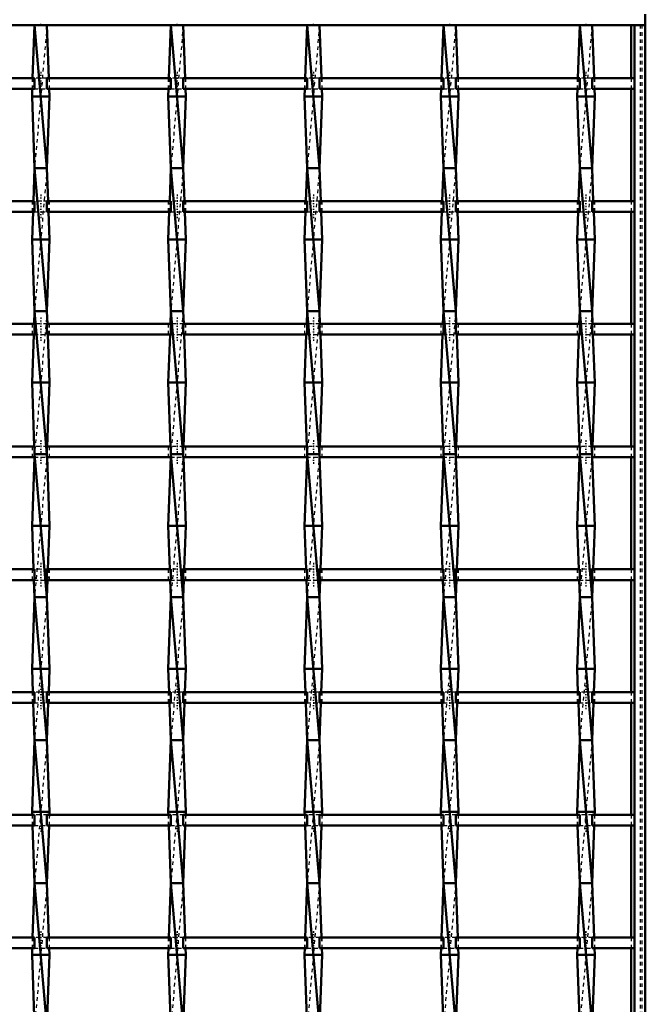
# Model space of a CAD drawing. Header units: millimetres. Extents: x -930 to 585, y -500 to 916.
# Tile 24 of 25: x 375 to 550, y 223 to 498. Entities that reach past the tile are written whole.
import ezdxf

# ---------------------------------------------------------------- set-up
doc = ezdxf.new("R2010")
doc.units = ezdxf.units.MM
doc.linetypes.add('Center', pattern=[1.5, 0.45, -0.5, 0.05, -0.5])
doc.linetypes.add('Dashed', pattern=[2, 1, -1])
for name, color, linetype, lineweight in [('2d ConnectionPoints', 7, 'Continuous', 50), ('AM_0', 7, 'Continuous', 50), ('AM_7', 7, 'Center', 25), ('AM_9', 6, 'Dashed', 25)]:
    doc.layers.add(name, color=color, linetype=linetype, lineweight=lineweight)

# ---------------------------------------------------------------- blocks, each defined once
blk = doc.blocks.new('1_g8ozp0lf184xlao35gukw8rcd________0_in_LSSP33034383111100100035010_4')
at = {"layer": 'AM_0'}
for p, q in [((546.05, 497), (546.05, 482.12)), ((547, 497), (550, 497)), ((547, 497), (547, -497)), ((550, 497), (550, -497)), ((546.05, 479.12), (546.05, 447.79)), ((546.05, 444.79), (546.05, 413.46)), ((546.05, 410.46), (546.05, 379.13)), ((546.05, 376.13), (546.05, 344.8)), ((546.05, 341.8), (546.05, 310.47)), ((546.05, 307.47), (546.05, 276.14)), ((546.05, 273.14), (546.05, 241.81)), ((546.05, 238.81), (546.05, 207.48))]:
    blk.add_line(p, q, dxfattribs=at)
at = {"layer": 'AM_9'}
for p, q in [((548.55, 497), (548.55, -497)), ((548.99, 497), (548.99, -497)), ((546.05, 482.12), (546.05, 479.12)), ((546.05, 447.79), (546.05, 444.79)), ((546.05, 413.46), (546.05, 410.46)), ((546.05, 379.13), (546.05, 376.13)), ((546.05, 344.8), (546.05, 341.8)), ((546.05, 310.47), (546.05, 307.47)), ((546.05, 276.14), (546.05, 273.14)), ((546.05, 241.81), (546.05, 238.81))]:
    blk.add_line(p, q, dxfattribs=at)
blk = doc.blocks.new('27_vxx7q4y6sq1bcpvq0yvm5e4xe________0_in_LSSP33034383111100100035010_4')
at = {"layer": 'AM_0'}
for p, q in [((379.27, 497), (378.73, 482.12)), ((379.27, 497), (382.73, 457)), ((382.73, 497), (379.27, 497)), ((382.73, 497), (383.27, 482.12)), ((378.63, 479.12), (378.55, 477)), ((383.37, 479.12), (383.45, 477)), ((383.45, 477), (378.55, 477)), ((378.55, 477), (379.27, 457)), ((383.45, 477), (382.73, 457)), ((379.27, 457), (378.94, 447.79)), ((382.73, 457), (379.27, 457)), ((379.27, 457), (382.73, 417)), ((382.73, 457), (383.06, 447.79)), ((378.83, 444.79), (378.55, 437)), ((383.17, 444.79), (383.45, 437)), ((383.45, 437), (378.55, 437)), ((378.55, 437), (379.27, 417)), ((383.45, 437), (382.73, 417)), ((379.27, 417), (379.14, 413.46)), ((379.27, 417), (382.73, 377)), ((382.73, 417), (379.27, 417)), ((382.73, 417), (382.86, 413.46)), ((379.03, 410.46), (378.55, 397)), ((382.97, 410.46), (383.45, 397)), ((378.55, 397), (379.19, 379.13)), ((383.45, 397), (378.55, 397)), ((383.45, 397), (382.81, 379.13)), ((379.24, 376.13), (378.55, 357)), ((382.73, 377), (379.27, 377)), ((379.27, 377), (382.73, 337)), ((382.76, 376.13), (383.45, 357)), ((383.45, 357), (378.55, 357)), ((378.55, 357), (378.99, 344.8)), ((383.45, 357), (383.01, 344.8)), ((379.1, 341.8), (379.27, 337)), ((382.9, 341.8), (382.73, 337)), ((379.27, 337), (378.55, 317)), ((379.27, 337), (382.73, 297)), ((382.73, 337), (379.27, 337)), ((382.73, 337), (383.45, 317)), ((383.45, 317), (378.55, 317)), ((378.55, 317), (378.78, 310.47)), ((383.45, 317), (383.22, 310.47)), ((378.89, 307.47), (379.27, 297)), ((383.11, 307.47), (382.73, 297)), ((379.27, 297), (378.55, 277)), ((379.27, 297), (382.73, 257)), ((382.73, 297), (379.27, 297)), ((382.73, 297), (383.45, 277)), ((383.45, 277), (378.55, 277)), ((378.55, 277), (378.58, 276.14)), ((383.45, 277), (383.42, 276.14)), ((378.69, 273.14), (379.27, 257)), ((383.31, 273.14), (382.73, 257)), ((379.27, 257), (378.72, 241.81)), ((379.27, 257), (382.73, 217)), ((382.73, 257), (379.27, 257)), ((382.73, 257), (383.28, 241.81)), ((378.61, 238.81), (378.55, 237)), ((383.45, 237), (378.55, 237)), ((378.55, 237), (379.27, 217)), ((383.45, 237), (382.73, 217)), ((383.39, 238.81), (383.45, 237))]:
    blk.add_line(p, q, dxfattribs=at)
at = {"layer": 'AM_9'}
for p, q in [((382.73, 497), (379.27, 457)), ((378.73, 482.12), (378.63, 479.12)), ((383.27, 482.12), (383.37, 479.12)), ((382.73, 457), (379.27, 417)), ((378.94, 447.79), (378.83, 444.79)), ((383.06, 447.79), (383.17, 444.79)), ((382.73, 417), (379.27, 377)), ((379.14, 413.46), (379.03, 410.46)), ((382.86, 413.46), (382.97, 410.46)), ((379.19, 379.13), (379.27, 377)), ((382.81, 379.13), (382.73, 377)), ((379.27, 377), (379.24, 376.13)), ((382.73, 377), (379.27, 337)), ((382.73, 377), (382.76, 376.13)), ((378.99, 344.8), (379.1, 341.8)), ((383.01, 344.8), (382.9, 341.8)), ((382.73, 337), (379.27, 297)), ((378.78, 310.47), (378.89, 307.47)), ((383.22, 310.47), (383.11, 307.47)), ((382.73, 297), (379.27, 257)), ((378.58, 276.14), (378.69, 273.14)), ((383.42, 276.14), (383.31, 273.14)), ((382.73, 257), (379.27, 217)), ((378.72, 241.81), (378.61, 238.81)), ((383.28, 241.81), (383.39, 238.81))]:
    blk.add_line(p, q, dxfattribs=at)
blk = doc.blocks.new('28_p27slejr0744veiai3urpke9o________0_in_LSSP33034383111100100035010_4')
at = {"layer": 'AM_0'}
for p, q in [((417.37, 497), (416.83, 482.12)), ((417.37, 497), (420.83, 457)), ((420.83, 497), (417.37, 497)), ((420.83, 497), (421.37, 482.12)), ((416.73, 479.12), (416.65, 477)), ((421.47, 479.12), (421.55, 477)), ((421.55, 477), (416.65, 477)), ((416.65, 477), (417.37, 457)), ((421.55, 477), (420.83, 457)), ((417.37, 457), (417.04, 447.79)), ((420.83, 457), (417.37, 457)), ((417.37, 457), (420.83, 417)), ((420.83, 457), (421.16, 447.79)), ((416.93, 444.79), (416.65, 437)), ((421.27, 444.79), (421.55, 437)), ((421.55, 437), (416.65, 437)), ((416.65, 437), (417.37, 417)), ((421.55, 437), (420.83, 417)), ((417.37, 417), (417.24, 413.46)), ((417.37, 417), (420.83, 377)), ((420.83, 417), (417.37, 417)), ((420.83, 417), (420.96, 413.46)), ((417.13, 410.46), (416.65, 397)), ((421.07, 410.46), (421.55, 397)), ((421.55, 397), (416.65, 397)), ((416.65, 397), (417.29, 379.13)), ((421.55, 397), (420.91, 379.13)), ((417.34, 376.13), (416.65, 357)), ((420.83, 377), (417.37, 377)), ((417.37, 377), (420.83, 337)), ((420.86, 376.13), (421.55, 357)), ((421.55, 357), (416.65, 357)), ((416.65, 357), (417.09, 344.8)), ((421.55, 357), (421.11, 344.8)), ((417.2, 341.8), (417.37, 337)), ((421, 341.8), (420.83, 337)), ((417.37, 337), (416.65, 317)), ((417.37, 337), (420.83, 297)), ((420.83, 337), (417.37, 337)), ((420.83, 337), (421.55, 317)), ((421.55, 317), (416.65, 317)), ((416.65, 317), (416.88, 310.47)), ((421.55, 317), (421.32, 310.47)), ((416.99, 307.47), (417.37, 297)), ((421.21, 307.47), (420.83, 297)), ((417.37, 297), (416.65, 277)), ((420.83, 297), (417.37, 297)), ((417.37, 297), (420.83, 257)), ((420.83, 297), (421.55, 277)), ((416.65, 277), (416.68, 276.14)), ((421.55, 277), (416.65, 277)), ((421.55, 277), (421.52, 276.14)), ((416.79, 273.14), (417.37, 257)), ((421.41, 273.14), (420.83, 257)), ((417.37, 257), (416.82, 241.81)), ((417.37, 257), (420.83, 217)), ((420.83, 257), (417.37, 257)), ((420.83, 257), (421.38, 241.81)), ((416.71, 238.81), (416.65, 237)), ((421.55, 237), (416.65, 237)), ((416.65, 237), (417.37, 217)), ((421.55, 237), (420.83, 217)), ((421.49, 238.81), (421.55, 237))]:
    blk.add_line(p, q, dxfattribs=at)
at = {"layer": 'AM_9'}
for p, q in [((420.83, 497), (417.37, 457)), ((416.83, 482.12), (416.73, 479.12)), ((421.37, 482.12), (421.47, 479.12)), ((420.83, 457), (417.37, 417)), ((417.04, 447.79), (416.93, 444.79)), ((421.16, 447.79), (421.27, 444.79)), ((420.83, 417), (417.37, 377)), ((417.24, 413.46), (417.13, 410.46)), ((420.96, 413.46), (421.07, 410.46)), ((417.29, 379.13), (417.37, 377)), ((420.91, 379.13), (420.83, 377)), ((417.37, 377), (417.34, 376.13)), ((420.83, 377), (417.37, 337)), ((420.83, 377), (420.86, 376.13)), ((417.09, 344.8), (417.2, 341.8)), ((421.11, 344.8), (421, 341.8)), ((420.83, 337), (417.37, 297)), ((416.88, 310.47), (416.99, 307.47)), ((421.32, 310.47), (421.21, 307.47)), ((420.83, 297), (417.37, 257)), ((416.68, 276.14), (416.79, 273.14)), ((421.52, 276.14), (421.41, 273.14)), ((420.83, 257), (417.37, 217)), ((416.82, 241.81), (416.71, 238.81)), ((421.38, 241.81), (421.49, 238.81))]:
    blk.add_line(p, q, dxfattribs=at)
blk = doc.blocks.new('29_1i5g5ihsrwl8l5e2gy8ub8ekg________0_in_LSSP33034383111100100035010_4')
at = {"layer": 'AM_0'}
for p, q in [((455.47, 497), (454.93, 482.12)), ((455.47, 497), (458.93, 457)), ((458.93, 497), (455.47, 497)), ((458.93, 497), (459.47, 482.12)), ((454.83, 479.12), (454.75, 477)), ((459.57, 479.12), (459.65, 477)), ((459.65, 477), (454.75, 477)), ((454.75, 477), (455.47, 457)), ((459.65, 477), (458.93, 457)), ((455.47, 457), (455.14, 447.79)), ((458.93, 457), (455.47, 457)), ((455.47, 457), (458.93, 417)), ((458.93, 457), (459.26, 447.79)), ((455.03, 444.79), (454.75, 437)), ((459.37, 444.79), (459.65, 437)), ((459.65, 437), (454.75, 437)), ((454.75, 437), (455.47, 417)), ((459.65, 437), (458.93, 417)), ((455.47, 417), (455.34, 413.46)), ((455.47, 417), (458.93, 377)), ((458.93, 417), (455.47, 417)), ((458.93, 417), (459.06, 413.46)), ((455.23, 410.46), (454.75, 397)), ((459.17, 410.46), (459.65, 397)), ((459.65, 397), (454.75, 397)), ((454.75, 397), (455.39, 379.13)), ((459.65, 397), (459.01, 379.13)), ((455.44, 376.13), (454.75, 357)), ((458.93, 377), (455.47, 377)), ((455.47, 377), (458.93, 337)), ((458.96, 376.13), (459.65, 357)), ((459.65, 357), (454.75, 357)), ((454.75, 357), (455.19, 344.8)), ((459.65, 357), (459.21, 344.8)), ((455.3, 341.8), (455.47, 337)), ((459.1, 341.8), (458.93, 337)), ((455.47, 337), (454.75, 317)), ((455.47, 337), (458.93, 297)), ((458.93, 337), (455.47, 337)), ((458.93, 337), (459.65, 317)), ((459.65, 317), (454.75, 317)), ((454.75, 317), (454.98, 310.47)), ((459.65, 317), (459.42, 310.47)), ((455.09, 307.47), (455.47, 297)), ((459.31, 307.47), (458.93, 297)), ((455.47, 297), (454.75, 277)), ((455.47, 297), (458.93, 257)), ((458.93, 297), (455.47, 297)), ((458.93, 297), (459.65, 277)), ((459.65, 277), (454.75, 277)), ((454.75, 277), (454.78, 276.14)), ((459.65, 277), (459.62, 276.14)), ((454.89, 273.14), (455.47, 257)), ((459.51, 273.14), (458.93, 257)), ((455.47, 257), (454.92, 241.81)), ((455.47, 257), (458.93, 217)), ((458.93, 257), (455.47, 257)), ((458.93, 257), (459.48, 241.81)), ((454.81, 238.81), (454.75, 237)), ((459.65, 237), (454.75, 237)), ((454.75, 237), (455.47, 217)), ((459.65, 237), (458.93, 217)), ((459.59, 238.81), (459.65, 237))]:
    blk.add_line(p, q, dxfattribs=at)
at = {"layer": 'AM_9'}
for p, q in [((458.93, 497), (455.47, 457)), ((454.93, 482.12), (454.83, 479.12)), ((459.47, 482.12), (459.57, 479.12)), ((458.93, 457), (455.47, 417)), ((455.14, 447.79), (455.03, 444.79)), ((459.26, 447.79), (459.37, 444.79)), ((458.93, 417), (455.47, 377)), ((455.34, 413.46), (455.23, 410.46)), ((459.06, 413.46), (459.17, 410.46)), ((455.39, 379.13), (455.47, 377)), ((459.01, 379.13), (458.93, 377)), ((455.47, 377), (455.44, 376.13)), ((458.93, 377), (455.47, 337)), ((458.93, 377), (458.96, 376.13)), ((455.19, 344.8), (455.3, 341.8)), ((459.21, 344.8), (459.1, 341.8)), ((458.93, 337), (455.47, 297)), ((454.98, 310.47), (455.09, 307.47)), ((459.42, 310.47), (459.31, 307.47)), ((458.93, 297), (455.47, 257)), ((454.78, 276.14), (454.89, 273.14)), ((459.62, 276.14), (459.51, 273.14)), ((458.93, 257), (455.47, 217)), ((454.92, 241.81), (454.81, 238.81)), ((459.48, 241.81), (459.59, 238.81))]:
    blk.add_line(p, q, dxfattribs=at)
blk = doc.blocks.new('30_breldwmwekmn42dbxgkdr3cyi________0_in_LSSP33034383111100100035010_4')
at = {"layer": 'AM_0'}
for p, q in [((493.57, 497), (493.03, 482.12)), ((493.57, 497), (497.03, 457)), ((497.03, 497), (493.57, 497)), ((497.03, 497), (497.57, 482.12)), ((492.93, 479.12), (492.85, 477)), ((497.67, 479.12), (497.75, 477)), ((497.75, 477), (492.85, 477)), ((492.85, 477), (493.57, 457)), ((497.75, 477), (497.03, 457)), ((493.57, 457), (493.24, 447.79)), ((497.03, 457), (493.57, 457)), ((493.57, 457), (497.03, 417)), ((497.03, 457), (497.36, 447.79)), ((493.13, 444.79), (492.85, 437)), ((497.47, 444.79), (497.75, 437)), ((497.75, 437), (492.85, 437)), ((492.85, 437), (493.57, 417)), ((497.75, 437), (497.03, 417)), ((493.57, 417), (493.44, 413.46)), ((493.57, 417), (497.03, 377)), ((497.03, 417), (493.57, 417)), ((497.03, 417), (497.16, 413.46)), ((493.33, 410.46), (492.85, 397)), ((497.27, 410.46), (497.75, 397)), ((497.75, 397), (492.85, 397)), ((492.85, 397), (493.49, 379.13)), ((497.75, 397), (497.11, 379.13)), ((493.54, 376.13), (492.85, 357)), ((493.57, 377), (497.03, 337)), ((497.03, 377), (493.57, 377)), ((497.06, 376.13), (497.75, 357)), ((497.75, 357), (492.85, 357)), ((492.85, 357), (493.29, 344.8)), ((497.75, 357), (497.31, 344.8)), ((493.4, 341.8), (493.57, 337)), ((497.2, 341.8), (497.03, 337)), ((493.57, 337), (492.85, 317)), ((497.03, 337), (493.57, 337)), ((493.57, 337), (497.03, 297)), ((497.03, 337), (497.75, 317)), ((497.75, 317), (492.85, 317)), ((492.85, 317), (493.08, 310.47)), ((497.75, 317), (497.52, 310.47)), ((493.19, 307.47), (493.57, 297)), ((497.41, 307.47), (497.03, 297)), ((493.57, 297), (492.85, 277)), ((493.57, 297), (497.03, 257)), ((497.03, 297), (493.57, 297)), ((497.03, 297), (497.75, 277)), ((497.75, 277), (492.85, 277)), ((492.85, 277), (492.88, 276.14)), ((497.75, 277), (497.72, 276.14)), ((492.99, 273.14), (493.57, 257)), ((497.61, 273.14), (497.03, 257)), ((493.57, 257), (493.02, 241.81)), ((493.57, 257), (497.03, 217)), ((497.03, 257), (493.57, 257)), ((497.03, 257), (497.58, 241.81)), ((492.91, 238.81), (492.85, 237)), ((497.75, 237), (492.85, 237)), ((492.85, 237), (493.57, 217)), ((497.75, 237), (497.03, 217)), ((497.69, 238.81), (497.75, 237))]:
    blk.add_line(p, q, dxfattribs=at)
at = {"layer": 'AM_9'}
for p, q in [((497.03, 497), (493.57, 457)), ((493.03, 482.12), (492.93, 479.12)), ((497.57, 482.12), (497.67, 479.12)), ((497.03, 457), (493.57, 417)), ((493.24, 447.79), (493.13, 444.79)), ((497.36, 447.79), (497.47, 444.79)), ((497.03, 417), (493.57, 377)), ((493.44, 413.46), (493.33, 410.46)), ((497.16, 413.46), (497.27, 410.46)), ((493.49, 379.13), (493.57, 377)), ((497.11, 379.13), (497.03, 377)), ((493.57, 377), (493.54, 376.13)), ((497.03, 377), (493.57, 337)), ((497.03, 377), (497.06, 376.13)), ((493.29, 344.8), (493.4, 341.8)), ((497.31, 344.8), (497.2, 341.8)), ((497.03, 337), (493.57, 297)), ((493.08, 310.47), (493.19, 307.47)), ((497.52, 310.47), (497.41, 307.47)), ((497.03, 297), (493.57, 257)), ((492.88, 276.14), (492.99, 273.14)), ((497.72, 276.14), (497.61, 273.14)), ((497.03, 257), (493.57, 217)), ((493.02, 241.81), (492.91, 238.81)), ((497.58, 241.81), (497.69, 238.81))]:
    blk.add_line(p, q, dxfattribs=at)
blk = doc.blocks.new('31_upabqenvw2c4eyhie7o1hod5o________0_in_LSSP33034383111100100035010_4')
at = {"layer": 'AM_0'}
for p, q in [((531.67, 497), (531.13, 482.12)), ((531.67, 497), (535.13, 457)), ((535.13, 497), (531.67, 497)), ((535.13, 497), (535.67, 482.12)), ((531.03, 479.12), (530.95, 477)), ((535.77, 479.12), (535.85, 477)), ((535.85, 477), (530.95, 477)), ((530.95, 477), (531.67, 457)), ((535.85, 477), (535.13, 457)), ((531.67, 457), (531.34, 447.79)), ((535.13, 457), (531.67, 457)), ((531.67, 457), (535.13, 417)), ((535.13, 457), (535.46, 447.79)), ((531.23, 444.79), (530.95, 437)), ((535.57, 444.79), (535.85, 437)), ((530.95, 437), (531.67, 417)), ((535.85, 437), (530.95, 437)), ((535.85, 437), (535.13, 417)), ((531.67, 417), (531.54, 413.46)), ((531.67, 417), (535.13, 377)), ((535.13, 417), (531.67, 417)), ((535.13, 417), (535.26, 413.46)), ((531.43, 410.46), (530.95, 397)), ((535.37, 410.46), (535.85, 397)), ((535.85, 397), (530.95, 397)), ((530.95, 397), (531.59, 379.13)), ((535.85, 397), (535.21, 379.13)), ((531.64, 376.13), (530.95, 357)), ((535.13, 377), (531.67, 377)), ((531.67, 377), (535.13, 337)), ((535.16, 376.13), (535.85, 357)), ((535.85, 357), (530.95, 357)), ((530.95, 357), (531.39, 344.8)), ((535.85, 357), (535.41, 344.8)), ((531.5, 341.8), (531.67, 337)), ((535.3, 341.8), (535.13, 337)), ((531.67, 337), (530.95, 317)), ((535.13, 337), (531.67, 337)), ((531.67, 337), (535.13, 297)), ((535.13, 337), (535.85, 317)), ((535.85, 317), (530.95, 317)), ((530.95, 317), (531.18, 310.47)), ((535.85, 317), (535.62, 310.47)), ((531.29, 307.47), (531.67, 297)), ((535.51, 307.47), (535.13, 297)), ((531.67, 297), (530.95, 277)), ((531.67, 297), (535.13, 257)), ((535.13, 297), (531.67, 297)), ((535.13, 297), (535.85, 277)), ((535.85, 277), (530.95, 277)), ((530.95, 277), (530.98, 276.14)), ((535.85, 277), (535.82, 276.14)), ((531.09, 273.14), (531.67, 257)), ((535.71, 273.14), (535.13, 257)), ((531.67, 257), (531.12, 241.81)), ((531.67, 257), (535.13, 217)), ((535.13, 257), (531.67, 257)), ((535.13, 257), (535.68, 241.81)), ((531.01, 238.81), (530.95, 237)), ((535.85, 237), (530.95, 237)), ((530.95, 237), (531.67, 217)), ((535.85, 237), (535.13, 217)), ((535.79, 238.81), (535.85, 237))]:
    blk.add_line(p, q, dxfattribs=at)
at = {"layer": 'AM_9'}
for p, q in [((535.13, 497), (531.67, 457)), ((531.13, 482.12), (531.03, 479.12)), ((535.67, 482.12), (535.77, 479.12)), ((535.13, 457), (531.67, 417)), ((531.34, 447.79), (531.23, 444.79)), ((535.46, 447.79), (535.57, 444.79)), ((535.13, 417), (531.67, 377)), ((531.54, 413.46), (531.43, 410.46)), ((535.26, 413.46), (535.37, 410.46)), ((531.59, 379.13), (531.67, 377)), ((535.21, 379.13), (535.13, 377)), ((531.67, 377), (531.64, 376.13)), ((535.13, 377), (531.67, 337)), ((535.13, 377), (535.16, 376.13)), ((531.39, 344.8), (531.5, 341.8)), ((535.41, 344.8), (535.3, 341.8)), ((535.13, 337), (531.67, 297)), ((531.18, 310.47), (531.29, 307.47)), ((535.62, 310.47), (535.51, 307.47)), ((535.13, 297), (531.67, 257)), ((530.98, 276.14), (531.09, 273.14)), ((535.82, 276.14), (535.71, 273.14)), ((535.13, 257), (531.67, 217)), ((531.12, 241.81), (531.01, 238.81)), ((535.68, 241.81), (535.79, 238.81))]:
    blk.add_line(p, q, dxfattribs=at)
blk = doc.blocks.new('32_2phszk1dcc5vik074ybuvkhwj________0_in_LSSP33034383111100100035010_4')
at = {"layer": 'AM_0'}
for p, q in [((550, 497), (550, 500)), ((-550, 497), (550, 497))]:
    blk.add_line(p, q, dxfattribs=at)
blk = doc.blocks.new('54_vf8na8lgk0d1rgsrbecfayage________0_in_LSSP33034383111100100035010_4')
at = {"layer": 'AM_0'}
for p, q in [((379.27, 241.81), (344.63, 241.81)), ((379.27, 241.81), (379.27, 238.81)), ((382.73, 238.81), (382.73, 241.81)), ((417.37, 241.81), (382.73, 241.81)), ((417.37, 241.81), (417.37, 238.81)), ((420.83, 238.81), (420.83, 241.81)), ((455.47, 241.81), (420.83, 241.81)), ((455.47, 241.81), (455.47, 238.81)), ((458.93, 238.81), (458.93, 241.81)), ((493.57, 241.81), (458.93, 241.81)), ((493.57, 241.81), (493.57, 238.81)), ((497.03, 238.81), (497.03, 241.81)), ((531.67, 241.81), (497.03, 241.81)), ((531.67, 241.81), (531.67, 238.81)), ((535.13, 238.81), (535.13, 241.81)), ((547, 241.81), (535.13, 241.81)), ((547, 241.81), (547, 238.81)), ((379.27, 238.81), (344.63, 238.81)), ((417.37, 238.81), (382.73, 238.81)), ((455.47, 238.81), (420.83, 238.81)), ((493.57, 238.81), (458.93, 238.81)), ((531.67, 238.81), (497.03, 238.81)), ((547, 238.81), (535.13, 238.81))]:
    blk.add_line(p, q, dxfattribs=at)
at = {"layer": 'AM_7'}
for p, q in [((381, 243.61), (381, 237.01)), ((419.1, 243.61), (419.1, 237.01)), ((457.2, 243.61), (457.2, 237.01)), ((495.3, 243.61), (495.3, 237.01)), ((533.4, 243.61), (533.4, 237.01))]:
    blk.add_line(p, q, dxfattribs=at)
at = {"layer": 'AM_9'}
for p, q in [((378.55, 241.81), (378.55, 238.81)), ((382.73, 241.81), (379.27, 241.81)), ((383.45, 238.81), (383.45, 241.81)), ((416.65, 241.81), (416.65, 238.81)), ((420.83, 241.81), (417.37, 241.81)), ((421.55, 238.81), (421.55, 241.81)), ((454.75, 241.81), (454.75, 238.81)), ((458.93, 241.81), (455.47, 241.81)), ((459.65, 238.81), (459.65, 241.81)), ((492.85, 241.81), (492.85, 238.81)), ((497.03, 241.81), (493.57, 241.81)), ((497.75, 238.81), (497.75, 241.81)), ((530.95, 241.81), (530.95, 238.81)), ((535.13, 241.81), (531.67, 241.81)), ((535.85, 238.81), (535.85, 241.81)), ((379.27, 238.81), (382.73, 238.81)), ((417.37, 238.81), (420.83, 238.81)), ((455.47, 238.81), (458.93, 238.81)), ((493.57, 238.81), (497.03, 238.81)), ((531.67, 238.81), (535.13, 238.81))]:
    blk.add_line(p, q, dxfattribs=at)
blk = doc.blocks.new('55_hle4jpfxhl8evtso2hcinc1vc________0_in_LSSP33034383111100100035010_4')
at = {"layer": 'AM_0'}
for p, q in [((379.27, 276.14), (344.63, 276.14)), ((379.27, 276.14), (379.27, 273.14)), ((417.37, 276.14), (382.73, 276.14)), ((382.73, 273.14), (382.73, 276.14)), ((417.37, 276.14), (417.37, 273.14)), ((420.83, 273.14), (420.83, 276.14)), ((455.47, 276.14), (420.83, 276.14)), ((455.47, 276.14), (455.47, 273.14)), ((458.93, 273.14), (458.93, 276.14)), ((493.57, 276.14), (458.93, 276.14)), ((493.57, 276.14), (493.57, 273.14)), ((497.03, 273.14), (497.03, 276.14)), ((531.67, 276.14), (497.03, 276.14)), ((531.67, 276.14), (531.67, 273.14)), ((535.13, 273.14), (535.13, 276.14)), ((547, 276.14), (535.13, 276.14)), ((547, 276.14), (547, 273.14)), ((379.27, 273.14), (344.63, 273.14)), ((417.37, 273.14), (382.73, 273.14)), ((455.47, 273.14), (420.83, 273.14)), ((493.57, 273.14), (458.93, 273.14)), ((531.67, 273.14), (497.03, 273.14)), ((547, 273.14), (535.13, 273.14))]:
    blk.add_line(p, q, dxfattribs=at)
at = {"layer": 'AM_7'}
for p, q in [((381, 277.94), (381, 271.34)), ((419.1, 277.94), (419.1, 271.34)), ((457.2, 277.94), (457.2, 271.34)), ((495.3, 277.94), (495.3, 271.34)), ((533.4, 277.94), (533.4, 271.34))]:
    blk.add_line(p, q, dxfattribs=at)
at = {"layer": 'AM_9'}
for p, q in [((378.55, 276.14), (378.55, 273.14)), ((382.73, 276.14), (379.27, 276.14)), ((383.45, 273.14), (383.45, 276.14)), ((416.65, 276.14), (416.65, 273.14)), ((420.83, 276.14), (417.37, 276.14)), ((421.55, 273.14), (421.55, 276.14)), ((454.75, 276.14), (454.75, 273.14)), ((458.93, 276.14), (455.47, 276.14)), ((459.65, 273.14), (459.65, 276.14)), ((492.85, 276.14), (492.85, 273.14)), ((497.03, 276.14), (493.57, 276.14)), ((497.75, 273.14), (497.75, 276.14)), ((530.95, 276.14), (530.95, 273.14)), ((535.13, 276.14), (531.67, 276.14)), ((535.85, 273.14), (535.85, 276.14)), ((379.27, 273.14), (382.73, 273.14)), ((417.37, 273.14), (420.83, 273.14)), ((455.47, 273.14), (458.93, 273.14)), ((493.57, 273.14), (497.03, 273.14)), ((531.67, 273.14), (535.13, 273.14))]:
    blk.add_line(p, q, dxfattribs=at)
blk = doc.blocks.new('56_yv5b0ekjlxzf10hxxgjggr2qr________0_in_LSSP33034383111100100035010_4')
at = {"layer": 'AM_0'}
for p, q in [((379.27, 310.47), (344.63, 310.47)), ((379.27, 310.47), (379.27, 307.47)), ((417.37, 310.47), (382.73, 310.47)), ((382.73, 307.47), (382.73, 310.47)), ((417.37, 310.47), (417.37, 307.47)), ((420.83, 307.47), (420.83, 310.47)), ((455.47, 310.47), (420.83, 310.47)), ((455.47, 310.47), (455.47, 307.47)), ((458.93, 307.47), (458.93, 310.47)), ((493.57, 310.47), (458.93, 310.47)), ((493.57, 310.47), (493.57, 307.47)), ((497.03, 307.47), (497.03, 310.47)), ((531.67, 310.47), (497.03, 310.47)), ((531.67, 310.47), (531.67, 307.47)), ((547, 310.47), (535.13, 310.47)), ((535.13, 307.47), (535.13, 310.47)), ((547, 310.47), (547, 307.47)), ((379.27, 307.47), (344.63, 307.47)), ((417.37, 307.47), (382.73, 307.47)), ((455.47, 307.47), (420.83, 307.47)), ((493.57, 307.47), (458.93, 307.47)), ((531.67, 307.47), (497.03, 307.47)), ((547, 307.47), (535.13, 307.47))]:
    blk.add_line(p, q, dxfattribs=at)
at = {"layer": 'AM_7'}
for p, q in [((381, 312.27), (381, 305.67)), ((419.1, 312.27), (419.1, 305.67)), ((457.2, 312.27), (457.2, 305.67)), ((495.3, 312.27), (495.3, 305.67)), ((533.4, 312.27), (533.4, 305.67))]:
    blk.add_line(p, q, dxfattribs=at)
at = {"layer": 'AM_9'}
for p, q in [((378.55, 310.47), (378.55, 307.47)), ((382.73, 310.47), (379.27, 310.47)), ((383.45, 307.47), (383.45, 310.47)), ((416.65, 310.47), (416.65, 307.47)), ((420.83, 310.47), (417.37, 310.47)), ((421.55, 307.47), (421.55, 310.47)), ((454.75, 310.47), (454.75, 307.47)), ((458.93, 310.47), (455.47, 310.47)), ((459.65, 307.47), (459.65, 310.47)), ((492.85, 310.47), (492.85, 307.47)), ((497.03, 310.47), (493.57, 310.47)), ((497.75, 307.47), (497.75, 310.47)), ((530.95, 310.47), (530.95, 307.47)), ((535.13, 310.47), (531.67, 310.47)), ((535.85, 307.47), (535.85, 310.47)), ((379.27, 307.47), (382.73, 307.47)), ((417.37, 307.47), (420.83, 307.47)), ((455.47, 307.47), (458.93, 307.47)), ((493.57, 307.47), (497.03, 307.47)), ((531.67, 307.47), (535.13, 307.47))]:
    blk.add_line(p, q, dxfattribs=at)
blk = doc.blocks.new('57_3hhv76kzri4b4f2m5fw40jn2d________0_in_LSSP33034383111100100035010_4')
at = {"layer": 'AM_0'}
for p, q in [((379.27, 344.8), (344.63, 344.8)), ((379.27, 344.8), (379.27, 341.8)), ((382.73, 341.8), (382.73, 344.8)), ((417.37, 344.8), (382.73, 344.8)), ((417.37, 344.8), (417.37, 341.8)), ((420.83, 341.8), (420.83, 344.8)), ((455.47, 344.8), (420.83, 344.8)), ((455.47, 344.8), (455.47, 341.8)), ((458.93, 341.8), (458.93, 344.8)), ((493.57, 344.8), (458.93, 344.8)), ((493.57, 344.8), (493.57, 341.8)), ((497.03, 341.8), (497.03, 344.8)), ((531.67, 344.8), (497.03, 344.8)), ((531.67, 344.8), (531.67, 341.8)), ((535.13, 341.8), (535.13, 344.8)), ((547, 344.8), (535.13, 344.8)), ((547, 344.8), (547, 341.8)), ((379.27, 341.8), (344.63, 341.8)), ((417.37, 341.8), (382.73, 341.8)), ((455.47, 341.8), (420.83, 341.8)), ((493.57, 341.8), (458.93, 341.8)), ((531.67, 341.8), (497.03, 341.8)), ((547, 341.8), (535.13, 341.8))]:
    blk.add_line(p, q, dxfattribs=at)
at = {"layer": 'AM_7'}
for p, q in [((381, 346.6), (381, 340)), ((419.1, 346.6), (419.1, 340)), ((457.2, 346.6), (457.2, 340)), ((495.3, 346.6), (495.3, 340)), ((533.4, 346.6), (533.4, 340))]:
    blk.add_line(p, q, dxfattribs=at)
at = {"layer": 'AM_9'}
for p, q in [((378.55, 344.8), (378.55, 341.8)), ((382.73, 344.8), (379.27, 344.8)), ((383.45, 341.8), (383.45, 344.8)), ((416.65, 344.8), (416.65, 341.8)), ((420.83, 344.8), (417.37, 344.8)), ((421.55, 341.8), (421.55, 344.8)), ((454.75, 344.8), (454.75, 341.8)), ((458.93, 344.8), (455.47, 344.8)), ((459.65, 341.8), (459.65, 344.8)), ((492.85, 344.8), (492.85, 341.8)), ((497.03, 344.8), (493.57, 344.8)), ((497.75, 341.8), (497.75, 344.8)), ((530.95, 344.8), (530.95, 341.8)), ((535.13, 344.8), (531.67, 344.8)), ((535.85, 341.8), (535.85, 344.8)), ((379.27, 341.8), (382.73, 341.8)), ((417.37, 341.8), (420.83, 341.8)), ((455.47, 341.8), (458.93, 341.8)), ((493.57, 341.8), (497.03, 341.8)), ((531.67, 341.8), (535.13, 341.8))]:
    blk.add_line(p, q, dxfattribs=at)
blk = doc.blocks.new('58_ou17ydzxged9xzix0r3f7mrch________0_in_LSSP33034383111100100035010_4')
at = {"layer": 'AM_0'}
for p, q in [((379.27, 379.13), (344.63, 379.13)), ((379.27, 379.13), (379.27, 376.13)), ((382.73, 376.13), (382.73, 379.13)), ((417.37, 379.13), (382.73, 379.13)), ((417.37, 379.13), (417.37, 376.13)), ((420.83, 376.13), (420.83, 379.13)), ((455.47, 379.13), (420.83, 379.13)), ((455.47, 379.13), (455.47, 376.13)), ((458.93, 376.13), (458.93, 379.13)), ((493.57, 379.13), (458.93, 379.13)), ((493.57, 379.13), (493.57, 376.13)), ((497.03, 376.13), (497.03, 379.13)), ((531.67, 379.13), (497.03, 379.13)), ((531.67, 379.13), (531.67, 376.13)), ((547, 379.13), (535.13, 379.13)), ((535.13, 376.13), (535.13, 379.13)), ((547, 379.13), (547, 376.13)), ((379.27, 376.13), (344.63, 376.13)), ((417.37, 376.13), (382.73, 376.13)), ((455.47, 376.13), (420.83, 376.13)), ((493.57, 376.13), (458.93, 376.13)), ((531.67, 376.13), (497.03, 376.13)), ((547, 376.13), (535.13, 376.13))]:
    blk.add_line(p, q, dxfattribs=at)
at = {"layer": 'AM_7'}
for p, q in [((381, 380.93), (381, 374.33)), ((419.1, 380.93), (419.1, 374.33)), ((457.2, 380.93), (457.2, 374.33)), ((495.3, 380.93), (495.3, 374.33)), ((533.4, 380.93), (533.4, 374.33))]:
    blk.add_line(p, q, dxfattribs=at)
at = {"layer": 'AM_9'}
for p, q in [((378.55, 379.13), (378.55, 376.13)), ((382.73, 379.13), (379.27, 379.13)), ((383.45, 376.13), (383.45, 379.13)), ((416.65, 379.13), (416.65, 376.13)), ((420.83, 379.13), (417.37, 379.13)), ((421.55, 376.13), (421.55, 379.13)), ((454.75, 379.13), (454.75, 376.13)), ((458.93, 379.13), (455.47, 379.13)), ((459.65, 376.13), (459.65, 379.13)), ((492.85, 379.13), (492.85, 376.13)), ((497.03, 379.13), (493.57, 379.13)), ((497.75, 376.13), (497.75, 379.13)), ((530.95, 379.13), (530.95, 376.13)), ((535.13, 379.13), (531.67, 379.13)), ((535.85, 376.13), (535.85, 379.13)), ((379.24, 376.13), (382.76, 376.13)), ((417.34, 376.13), (420.86, 376.13)), ((455.44, 376.13), (458.96, 376.13)), ((493.54, 376.13), (497.06, 376.13)), ((531.64, 376.13), (535.16, 376.13))]:
    blk.add_line(p, q, dxfattribs=at)
blk = doc.blocks.new('59_czepr7hr9q1t83fpww706bpbk________0_in_LSSP33034383111100100035010_4')
at = {"layer": 'AM_0'}
for p, q in [((379.27, 413.46), (344.63, 413.46)), ((379.27, 413.46), (379.27, 410.46)), ((382.73, 410.46), (382.73, 413.46)), ((417.37, 413.46), (382.73, 413.46)), ((417.37, 413.46), (417.37, 410.46)), ((420.83, 410.46), (420.83, 413.46)), ((455.47, 413.46), (420.83, 413.46)), ((455.47, 413.46), (455.47, 410.46)), ((458.93, 410.46), (458.93, 413.46)), ((493.57, 413.46), (458.93, 413.46)), ((493.57, 413.46), (493.57, 410.46)), ((497.03, 410.46), (497.03, 413.46)), ((531.67, 413.46), (497.03, 413.46)), ((531.67, 413.46), (531.67, 410.46)), ((547, 413.46), (535.13, 413.46)), ((535.13, 410.46), (535.13, 413.46)), ((547, 413.46), (547, 410.46)), ((379.27, 410.46), (344.63, 410.46)), ((417.37, 410.46), (382.73, 410.46)), ((455.47, 410.46), (420.83, 410.46)), ((493.57, 410.46), (458.93, 410.46)), ((531.67, 410.46), (497.03, 410.46)), ((547, 410.46), (535.13, 410.46))]:
    blk.add_line(p, q, dxfattribs=at)
at = {"layer": 'AM_7'}
for p, q in [((381, 415.26), (381, 408.66)), ((419.1, 415.26), (419.1, 408.66)), ((457.2, 415.26), (457.2, 408.66)), ((495.3, 415.26), (495.3, 408.66)), ((533.4, 415.26), (533.4, 408.66))]:
    blk.add_line(p, q, dxfattribs=at)
at = {"layer": 'AM_9'}
for p, q in [((378.55, 413.46), (378.55, 410.46)), ((382.73, 413.46), (379.27, 413.46)), ((383.45, 410.46), (383.45, 413.46)), ((416.65, 413.46), (416.65, 410.46)), ((420.83, 413.46), (417.37, 413.46)), ((421.55, 410.46), (421.55, 413.46)), ((454.75, 413.46), (454.75, 410.46)), ((458.93, 413.46), (455.47, 413.46)), ((459.65, 410.46), (459.65, 413.46)), ((492.85, 413.46), (492.85, 410.46)), ((497.03, 413.46), (493.57, 413.46)), ((497.75, 410.46), (497.75, 413.46)), ((530.95, 413.46), (530.95, 410.46)), ((535.13, 413.46), (531.67, 413.46)), ((535.85, 410.46), (535.85, 413.46)), ((379.27, 410.46), (382.73, 410.46)), ((417.37, 410.46), (420.83, 410.46)), ((455.47, 410.46), (458.93, 410.46)), ((493.57, 410.46), (497.03, 410.46)), ((531.67, 410.46), (535.13, 410.46))]:
    blk.add_line(p, q, dxfattribs=at)
blk = doc.blocks.new('60_ehq1y13ohyeh3tkk9w1g6s0ni________0_in_LSSP33034383111100100035010_4')
at = {"layer": 'AM_0'}
for p, q in [((379.27, 447.79), (344.63, 447.79)), ((379.27, 447.79), (379.27, 444.79)), ((382.73, 444.79), (382.73, 447.79)), ((417.37, 447.79), (382.73, 447.79)), ((417.37, 447.79), (417.37, 444.79)), ((420.83, 444.79), (420.83, 447.79)), ((455.47, 447.79), (420.83, 447.79)), ((455.47, 447.79), (455.47, 444.79)), ((458.93, 444.79), (458.93, 447.79)), ((493.57, 447.79), (458.93, 447.79)), ((493.57, 447.79), (493.57, 444.79)), ((497.03, 444.79), (497.03, 447.79)), ((531.67, 447.79), (497.03, 447.79)), ((531.67, 447.79), (531.67, 444.79)), ((535.13, 444.79), (535.13, 447.79)), ((547, 447.79), (535.13, 447.79)), ((547, 447.79), (547, 444.79)), ((379.27, 444.79), (344.63, 444.79)), ((417.37, 444.79), (382.73, 444.79)), ((455.47, 444.79), (420.83, 444.79)), ((493.57, 444.79), (458.93, 444.79)), ((531.67, 444.79), (497.03, 444.79)), ((547, 444.79), (535.13, 444.79))]:
    blk.add_line(p, q, dxfattribs=at)
at = {"layer": 'AM_7'}
for p, q in [((381, 449.59), (381, 442.99)), ((419.1, 449.59), (419.1, 442.99)), ((457.2, 449.59), (457.2, 442.99)), ((495.3, 449.59), (495.3, 442.99)), ((533.4, 449.59), (533.4, 442.99))]:
    blk.add_line(p, q, dxfattribs=at)
at = {"layer": 'AM_9'}
for p, q in [((378.55, 447.79), (378.55, 444.79)), ((382.73, 447.79), (379.27, 447.79)), ((383.45, 444.79), (383.45, 447.79)), ((416.65, 447.79), (416.65, 444.79)), ((420.83, 447.79), (417.37, 447.79)), ((421.55, 444.79), (421.55, 447.79)), ((454.75, 447.79), (454.75, 444.79)), ((458.93, 447.79), (455.47, 447.79)), ((459.65, 444.79), (459.65, 447.79)), ((492.85, 447.79), (492.85, 444.79)), ((497.03, 447.79), (493.57, 447.79)), ((497.75, 444.79), (497.75, 447.79)), ((530.95, 447.79), (530.95, 444.79)), ((535.13, 447.79), (531.67, 447.79)), ((535.85, 444.79), (535.85, 447.79)), ((379.27, 444.79), (382.73, 444.79)), ((417.37, 444.79), (420.83, 444.79)), ((455.47, 444.79), (458.93, 444.79)), ((493.57, 444.79), (497.03, 444.79)), ((531.67, 444.79), (535.13, 444.79))]:
    blk.add_line(p, q, dxfattribs=at)
blk = doc.blocks.new('61_5e7nip1cj0nxzvmfxw6j48xmj________0_in_LSSP33034383111100100035010_4')
at = {"layer": 'AM_0'}
for p, q in [((379.27, 482.12), (344.63, 482.12)), ((379.27, 482.12), (379.27, 479.12)), ((382.73, 479.12), (382.73, 482.12)), ((417.37, 482.12), (382.73, 482.12)), ((417.37, 482.12), (417.37, 479.12)), ((420.83, 479.12), (420.83, 482.12)), ((455.47, 482.12), (420.83, 482.12)), ((455.47, 482.12), (455.47, 479.12)), ((458.93, 479.12), (458.93, 482.12)), ((493.57, 482.12), (458.93, 482.12)), ((493.57, 482.12), (493.57, 479.12)), ((497.03, 479.12), (497.03, 482.12)), ((531.67, 482.12), (497.03, 482.12)), ((531.67, 482.12), (531.67, 479.12)), ((547, 482.12), (535.13, 482.12)), ((535.13, 479.12), (535.13, 482.12)), ((547, 482.12), (547, 479.12)), ((379.27, 479.12), (344.63, 479.12)), ((417.37, 479.12), (382.73, 479.12)), ((455.47, 479.12), (420.83, 479.12)), ((493.57, 479.12), (458.93, 479.12)), ((531.67, 479.12), (497.03, 479.12)), ((547, 479.12), (535.13, 479.12))]:
    blk.add_line(p, q, dxfattribs=at)
at = {"layer": 'AM_7'}
for p, q in [((381, 483.92), (381, 477.32)), ((419.1, 483.92), (419.1, 477.32)), ((457.2, 483.92), (457.2, 477.32)), ((495.3, 483.92), (495.3, 477.32)), ((533.4, 483.92), (533.4, 477.32))]:
    blk.add_line(p, q, dxfattribs=at)
at = {"layer": 'AM_9'}
for p, q in [((378.55, 482.12), (378.55, 479.12)), ((382.73, 482.12), (379.27, 482.12)), ((383.45, 479.12), (383.45, 482.12)), ((416.65, 482.12), (416.65, 479.12)), ((420.83, 482.12), (417.37, 482.12)), ((421.55, 479.12), (421.55, 482.12)), ((454.75, 482.12), (454.75, 479.12)), ((458.93, 482.12), (455.47, 482.12)), ((459.65, 479.12), (459.65, 482.12)), ((492.85, 482.12), (492.85, 479.12)), ((497.03, 482.12), (493.57, 482.12)), ((497.75, 479.12), (497.75, 482.12)), ((530.95, 482.12), (530.95, 479.12)), ((535.13, 482.12), (531.67, 482.12)), ((535.85, 479.12), (535.85, 482.12)), ((379.27, 479.12), (382.73, 479.12)), ((417.37, 479.12), (420.83, 479.12)), ((455.47, 479.12), (458.93, 479.12)), ((493.57, 479.12), (497.03, 479.12)), ((531.67, 479.12), (535.13, 479.12))]:
    blk.add_line(p, q, dxfattribs=at)

msp = doc.modelspace()

# ---------------------------------------------------------------- linework, layer by layer
at = {"layer": '2d ConnectionPoints'}
for p in [(381, 497), (381, 497), (419.1, 497), (419.1, 497), (457.2, 497), (457.2, 497), (495.3, 497), (495.3, 497), (533.4, 497), (533.4, 497)]:
    msp.add_point(p, dxfattribs=at)

# ---------------------------------------------------------------- block references
for name in ['32_2phszk1dcc5vik074ybuvkhwj________0_in_LSSP33034383111100100035010_4', '27_vxx7q4y6sq1bcpvq0yvm5e4xe________0_in_LSSP33034383111100100035010_4', '28_p27slejr0744veiai3urpke9o________0_in_LSSP33034383111100100035010_4', '29_1i5g5ihsrwl8l5e2gy8ub8ekg________0_in_LSSP33034383111100100035010_4', '30_breldwmwekmn42dbxgkdr3cyi________0_in_LSSP33034383111100100035010_4', '31_upabqenvw2c4eyhie7o1hod5o________0_in_LSSP33034383111100100035010_4', '1_g8ozp0lf184xlao35gukw8rcd________0_in_LSSP33034383111100100035010_4', '61_5e7nip1cj0nxzvmfxw6j48xmj________0_in_LSSP33034383111100100035010_4', '60_ehq1y13ohyeh3tkk9w1g6s0ni________0_in_LSSP33034383111100100035010_4', '59_czepr7hr9q1t83fpww706bpbk________0_in_LSSP33034383111100100035010_4', '58_ou17ydzxged9xzix0r3f7mrch________0_in_LSSP33034383111100100035010_4', '57_3hhv76kzri4b4f2m5fw40jn2d________0_in_LSSP33034383111100100035010_4', '56_yv5b0ekjlxzf10hxxgjggr2qr________0_in_LSSP33034383111100100035010_4', '55_hle4jpfxhl8evtso2hcinc1vc________0_in_LSSP33034383111100100035010_4', '54_vf8na8lgk0d1rgsrbecfayage________0_in_LSSP33034383111100100035010_4']:
    msp.add_blockref(name, (0, 0))

doc.saveas('drawing.dxf')
